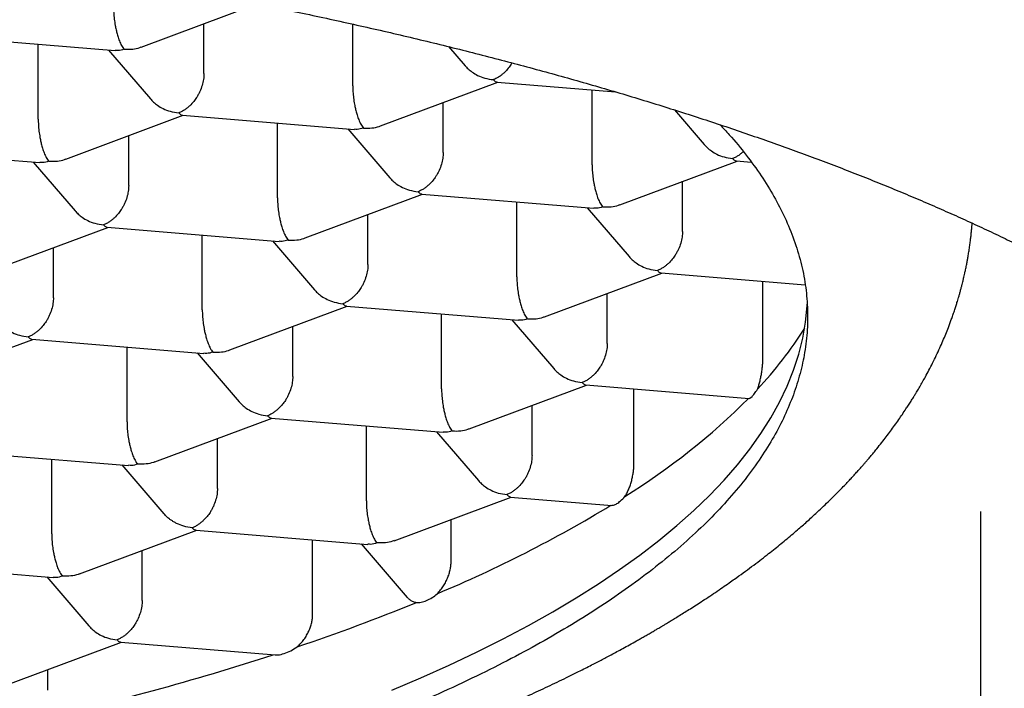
# Model space of a CAD drawing. Header units: millimetres. Extents: x 8 to 571, y 12 to 391.
# Tile 41 of 47: x 297.16 to 301.03, y 369.41 to 372.04. Entities that reach past the tile are written whole.
import ezdxf

# ---------------------------------------------------------------- set-up
doc = ezdxf.new("R2010")
doc.units = ezdxf.units.MM

msp = doc.modelspace()

# ---------------------------------------------------------------- linework, layer by layer
at = {"color": 7, "linetype": 'Continuous', "lineweight": 30}
for p, q in [((297.6363, 371.9314), (298.0914, 372.1009)), ((297.8828, 371.8269), (297.8828, 372.0232)), ((298.4673, 371.7787), (298.4673, 372.0212)), ((296.8587, 371.9729), (297.5336, 371.9173)), ((297.232, 371.6484), (297.232, 371.9422)), ((297.5078, 371.9194), (297.6726, 371.7277)), ((298.8433, 371.933), (298.9079, 371.8579)), ((298.576, 371.6219), (299.0366, 371.7934)), ((299.0337, 371.7937), (299.499, 371.7553)), ((299.407, 371.4692), (299.407, 371.7629)), ((298.8225, 371.5173), (298.8225, 371.7137)), ((299.7306, 371.6844), (299.8476, 371.5484)), ((297.3407, 371.4916), (297.8014, 371.6632)), ((297.7984, 371.6634), (298.4733, 371.6078)), ((298.1717, 371.3389), (298.1717, 371.6326)), ((298.4475, 371.6099), (298.6123, 371.4182)), ((297.5872, 371.3871), (297.5872, 371.5834)), ((296.5632, 371.5332), (297.2381, 371.4775)), ((297.2123, 371.4797), (297.3771, 371.2879)), ((299.5157, 371.3124), (299.9763, 371.4839)), ((299.9734, 371.4842), (300.032, 371.4793)), ((299.7622, 371.2078), (299.7622, 371.4042)), ((298.2804, 371.1821), (298.7411, 371.3537)), ((298.7381, 371.3539), (299.413, 371.2983)), ((299.1114, 371.0294), (299.1114, 371.3231)), ((299.3872, 371.3004), (299.552, 371.1087)), ((298.5269, 371.0776), (298.5269, 371.2739)), ((297.0452, 371.0519), (297.5059, 371.2234)), ((297.5029, 371.2237), (298.1778, 371.168)), ((297.8762, 370.8992), (297.8762, 371.1929)), ((298.152, 371.1702), (298.3168, 370.9784)), ((297.2917, 370.9474), (297.2917, 371.1437)), ((299.2201, 370.8726), (299.6808, 371.0442)), ((299.6778, 371.0444), (300.2441, 370.9977)), ((300.0779, 370.7177), (300.0779, 371.0114)), ((299.4666, 370.7681), (299.4666, 370.9644)), ((297.9849, 370.7424), (298.4456, 370.9139)), ((298.4426, 370.9142), (299.1175, 370.8585)), ((298.8159, 370.5897), (298.8159, 370.8834)), ((299.0917, 370.8607), (299.2565, 370.6689)), ((298.2314, 370.6378), (298.2314, 370.8342)), ((296.7497, 370.6121), (297.2103, 370.7837)), ((297.2074, 370.7839), (297.8823, 370.7283)), ((297.5807, 370.4594), (297.5807, 370.7531)), ((297.8564, 370.7304), (298.0213, 370.5387)), ((298.9246, 370.4329), (299.3853, 370.6044)), ((299.3823, 370.6046), (300.0237, 370.5518)), ((299.5711, 370.2954), (299.5711, 370.5891)), ((299.1711, 370.3283), (299.1711, 370.5247)), ((297.6897, 370.3027), (298.15, 370.4742)), ((298.1471, 370.4744), (298.822, 370.4188)), ((298.5204, 370.1499), (298.5204, 370.4436)), ((297.9359, 370.1981), (297.9359, 370.3944)), ((298.7961, 370.4209), (298.961, 370.2292)), ((296.9119, 370.3442), (297.5867, 370.2885)), ((297.2851, 370.0197), (297.2851, 370.3134)), ((297.5609, 370.2907), (297.7258, 370.0989)), ((298.6294, 369.9932), (299.0897, 370.1646)), ((299.0868, 370.1649), (299.4849, 370.1321)), ((300.9336, 369.0778), (300.9336, 370.1081)), ((298.8533, 369.9145), (298.8533, 370.0766)), ((297.3941, 369.863), (297.8545, 370.0344)), ((297.8516, 370.0346), (298.5264, 369.979)), ((298.3095, 369.7032), (298.3095, 369.9969)), ((298.5006, 369.9812), (298.6813, 369.7709)), ((297.6404, 369.7583), (297.6404, 369.9547)), ((296.6163, 369.9044), (297.2912, 369.8488)), ((297.2654, 369.8509), (297.4302, 369.6592)), ((297.0986, 369.4232), (297.559, 369.5947)), ((297.556, 369.5949), (298.1625, 369.5449)), ((297.2696, 369.4061), (297.2696, 369.4869))]:
    msp.add_line(p, q, dxfattribs=at)
at = {"color": 7, "linetype": 'Continuous', "lineweight": 30, "flags": 128}
msp.add_lwpolyline([(298.62, 369.4062), (298.7349, 369.455), (298.8461, 369.5049), (298.9536, 369.5557), (299.0571, 369.6075), (299.1568, 369.6603), (299.2525, 369.7139), (299.3442, 369.7685), (299.4318, 369.8238), (299.5151, 369.8799), (299.5943, 369.9368), (299.6692, 369.9943), (299.7398, 370.0526), (299.8059, 370.1114), (299.8677, 370.1709), (299.925, 370.2309), (299.9778, 370.2914), (300.0261, 370.3523), (300.0697, 370.4137), (300.1088, 370.4755), (300.1433, 370.5376), (300.1731, 370.6), (300.1982, 370.6626), (300.2186, 370.7255), (300.2343, 370.7885), (300.2453, 370.8516), (300.2516, 370.9149), (300.252, 370.922)], dxfattribs=at)
at = {"color": 7, "linetype": 'Continuous', "lineweight": 30}
for centre, radius, start, end in [((298.9177, 371.6613), 1.5645, 316.6896, 327.8124), ((298.0759, 372.5071), 2.7583, 301.96, 314.8614), ((296.8016, 374.5533), 5.1694, 292.7298, 301.2184), ((295.7417, 377.025), 7.859, 288.60513, 292.24481), ((294.7937, 379.9557), 10.9394, 282.74722, 287.89384)]:
    msp.add_arc(centre, radius, start, end, dxfattribs=at)
for points, knots in [([(293.3532, 372.5425), (293.3971, 372.5425), (293.4591, 372.5424), (293.5511, 372.5418), (293.6304, 372.5412), (293.7251, 372.54), (293.8248, 372.5385), (293.9295, 372.5365), (294.0377, 372.534), (294.1485, 372.531), (294.2615, 372.5274), (294.3761, 372.5234), (294.492, 372.5187), (294.6089, 372.5135), (294.7267, 372.5078), (294.845, 372.5015), (294.9639, 372.4946), (295.0832, 372.4872), (295.2027, 372.4792), (295.3223, 372.4707), (295.4421, 372.4615), (295.5619, 372.4518), (295.6817, 372.4415), (295.8013, 372.4307), (295.9208, 372.4193), (296.0401, 372.4073), (296.1591, 372.3948), (296.2778, 372.3817), (296.3962, 372.368), (296.5142, 372.3538), (296.6318, 372.339), (296.7489, 372.3237), (296.8655, 372.3078), (296.9817, 372.2914), (297.0972, 372.2744), (297.2122, 372.2569), (297.3266, 372.2389), (297.4403, 372.2203), (297.5533, 372.2011), (297.6657, 372.1815), (297.7773, 372.1613), (297.8882, 372.1407), (297.9983, 372.1195), (298.1075, 372.0978), (298.216, 372.0755), (298.3236, 372.0528), (298.4303, 372.0296), (298.5361, 372.006), (298.6409, 371.9818), (298.7449, 371.9571), (298.8478, 371.932), (298.9498, 371.9064), (299.0507, 371.8804), (299.1506, 371.8539), (299.2494, 371.8269), (299.3472, 371.7995), (299.4439, 371.7717), (299.5394, 371.7435), (299.6338, 371.7148), (299.727, 371.6857), (299.8191, 371.6562), (299.9099, 371.6264), (299.9996, 371.5961), (300.088, 371.5654), (300.1751, 371.5344), (300.261, 371.503), (300.3456, 371.4712), (300.4289, 371.4391), (300.5109, 371.4067), (300.5915, 371.3739), (300.6708, 371.3408), (300.7487, 371.3074), (300.8253, 371.2737), (300.9004, 371.2396), (300.9742, 371.2053), (301.0465, 371.1708), (301.1174, 371.1359), (301.1868, 371.1008), (301.2548, 371.0655), (301.3213, 371.0299), (301.3863, 370.9941), (301.4499, 370.9581), (301.5119, 370.9219), (301.5725, 370.8855), (301.6315, 370.8489), (301.689, 370.8121), (301.7449, 370.7752), (301.7993, 370.7381), (301.8522, 370.7009), (301.9035, 370.6636), (301.9533, 370.6262), (302.0015, 370.5887), (302.0482, 370.551), (302.0932, 370.5133), (302.1368, 370.4756), (302.1787, 370.4377), (302.2191, 370.3999), (302.258, 370.3619), (302.2952, 370.324), (302.3309, 370.286), (302.3651, 370.248), (302.3977, 370.21), (302.4288, 370.172), (302.4583, 370.134), (302.4863, 370.0959), (302.5128, 370.0579), (302.5378, 370.0198), (302.5612, 369.9817), (302.5831, 369.9435), (302.6036, 369.9053), (302.6225, 369.8671), (302.6399, 369.8287), (302.6558, 369.7902), (302.6702, 369.7516), (302.6831, 369.7128), (302.6944, 369.6738), (302.7042, 369.6346), (302.7124, 369.595), (302.719, 369.5552), (302.7239, 369.5151), (302.7269, 369.4747), (302.7283, 369.4436), (302.7281, 369.4259), (302.7281, 369.4218)], [0, 0, 0, 0, 0.008828, 0.01247, 0.01851, 0.024795, 0.031545, 0.038598, 0.045887, 0.053359, 0.060976, 0.06871, 0.076541, 0.084452, 0.09243, 0.100466, 0.108551, 0.116679, 0.124844, 0.133042, 0.141268, 0.14952, 0.157794, 0.166089, 0.174402, 0.182731, 0.191075, 0.199431, 0.2078, 0.216179, 0.224568, 0.232965, 0.24137, 0.249783, 0.258201, 0.266625, 0.275055, 0.283488, 0.291926, 0.300367, 0.308811, 0.317258, 0.325706, 0.334157, 0.342609, 0.351062, 0.359516, 0.36797, 0.376424, 0.384878, 0.393332, 0.401784, 0.410236, 0.418687, 0.427136, 0.435583, 0.444028, 0.452471, 0.460912, 0.46935, 0.477785, 0.486217, 0.494645, 0.50307, 0.511491, 0.519908, 0.528321, 0.53673, 0.545134, 0.553533, 0.561927, 0.570316, 0.5787, 0.587079, 0.595452, 0.603819, 0.61218, 0.620536, 0.628886, 0.63723, 0.645567, 0.653899, 0.662225, 0.670544, 0.678859, 0.687167, 0.69547, 0.703769, 0.712063, 0.720352, 0.728638, 0.736922, 0.745203, 0.753484, 0.761765, 0.770046, 0.778331, 0.786619, 0.794914, 0.803218, 0.811533, 0.819861, 0.828207, 0.836573, 0.844964, 0.853385, 0.86184, 0.870334, 0.878875, 0.887468, 0.89612, 0.904839, 0.913633, 0.922509, 0.931475, 0.940537, 0.949701, 0.958971, 0.968347, 0.977826, 0.987402, 0.997062, 1, 1, 1, 1]), ([(297.5276, 372.0882), (297.5277, 372.0807), (297.528, 372.0653), (297.5303, 372.0405), (297.5333, 372.0212), (297.536, 372.0075), (297.5378, 371.9993), (297.5405, 371.9879), (297.5446, 371.9727), (297.551, 371.9542), (297.5594, 371.9357), (297.5658, 371.9273), (297.5692, 371.9227)], [0, 0, 0, 0, 0.111298, 0.227117, 0.348661, 0.390702, 0.433531, 0.477182, 0.573703, 0.692933, 0.835009, 1, 1, 1, 1]), ([(297.5692, 371.9227), (297.5611, 371.9202), (297.5489, 371.9164), (297.5375, 371.9176), (297.5337, 371.918)], [0, 0, 0, 0, 0.663264, 1, 1, 1, 1]), ([(297.5692, 371.9227), (297.5805, 371.9224), (297.6015, 371.922), (297.6238, 371.9267), (297.6344, 371.9308), (297.6362, 371.9315)], [0, 0, 0, 0, 0.49046, 0.912846, 1, 1, 1, 1]), ([(299.0925, 371.8692), (299.0914, 371.8673), (299.0868, 371.8598), (299.077, 371.8465), (299.0647, 371.8332), (299.0529, 371.8228), (299.0425, 371.8151), (299.0312, 371.8082), (299.0232, 371.8049), (299.0191, 371.8032)], [0, 0, 0, 0, 0.058552, 0.23223, 0.446769, 0.569572, 0.702701, 0.846173, 1, 1, 1, 1]), ([(297.8828, 371.8269), (297.8824, 371.8194), (297.8817, 371.8041), (297.876, 371.78), (297.8692, 371.7622), (297.8637, 371.7506), (297.8606, 371.7447), (297.8573, 371.7389), (297.8516, 371.7296), (297.8418, 371.7162), (297.8295, 371.703), (297.8176, 371.6925), (297.8073, 371.6849), (297.796, 371.678), (297.788, 371.6747), (297.7839, 371.673)], [0, 0, 0, 0, 0.1112533, 0.2270258, 0.3485209, 0.3799693, 0.4118561, 0.4441956, 0.4770013, 0.5734838, 0.6926658, 0.7608861, 0.8348426, 0.9145449, 1, 1, 1, 1]), ([(298.9079, 371.858), (298.9096, 371.856), (298.9134, 371.8517), (298.9224, 371.843), (298.9367, 371.8316), (298.9585, 371.8188), (298.9866, 371.8077), (299.0078, 371.8048), (299.0191, 371.8032)], [0, 0, 0, 0, 0.062211, 0.134474, 0.294265, 0.49165, 0.726858, 1, 1, 1, 1]), ([(299.0191, 371.8032), (299.0224, 371.7997), (299.0274, 371.7945), (299.0321, 371.7944), (299.0337, 371.7943)], [0, 0, 0, 0, 0.666107, 1, 1, 1, 1]), ([(298.4673, 371.7787), (298.4674, 371.7711), (298.4677, 371.7558), (298.47, 371.731), (298.473, 371.7117), (298.4757, 371.698), (298.4775, 371.6898), (298.4802, 371.6784), (298.4843, 371.6632), (298.4907, 371.6447), (298.4991, 371.6262), (298.5055, 371.6178), (298.5089, 371.6132)], [0, 0, 0, 0, 0.1112981, 0.2271171, 0.3486611, 0.390702, 0.4335313, 0.4771817, 0.573703, 0.6929329, 0.8350093, 1, 1, 1, 1]), ([(297.6727, 371.7277), (297.6744, 371.7257), (297.6782, 371.7215), (297.6872, 371.7128), (297.7015, 371.7013), (297.7233, 371.6885), (297.7514, 371.6775), (297.7725, 371.6745), (297.7839, 371.673)], [0, 0, 0, 0, 0.062211, 0.134474, 0.294265, 0.49165, 0.726858, 1, 1, 1, 1]), ([(297.7839, 371.673), (297.7872, 371.6695), (297.7922, 371.6642), (297.7969, 371.6641), (297.7985, 371.6641)], [0, 0, 0, 0, 0.666107, 1, 1, 1, 1]), ([(297.232, 371.6484), (297.2322, 371.6409), (297.2324, 371.6255), (297.2348, 371.6008), (297.2378, 371.5815), (297.2404, 371.5678), (297.2422, 371.5595), (297.245, 371.5481), (297.2491, 371.5329), (297.2554, 371.5145), (297.2639, 371.496), (297.2702, 371.4875), (297.2736, 371.483)], [0, 0, 0, 0, 0.111298, 0.227117, 0.348661, 0.390702, 0.433531, 0.477182, 0.573703, 0.692933, 0.835009, 1, 1, 1, 1]), ([(299.9085, 371.6267), (299.921, 371.6136), (299.9587, 371.574), (300.013, 371.5071), (300.0719, 371.4262), (300.1223, 371.3446), (300.1656, 371.2607), (300.201, 371.1747), (300.2279, 371.0867), (300.2456, 370.9983), (300.254, 370.9098), (300.2532, 370.8212), (300.2432, 370.7343), (300.2248, 370.6494), (300.1986, 370.5664), (300.1642, 370.4837), (300.1217, 370.4016), (300.07, 370.3183), (300.0088, 370.2341), (299.9374, 370.1491), (299.8572, 370.0651), (299.7682, 369.9822), (299.6706, 369.9004), (299.5666, 369.8216), (299.4567, 369.7455), (299.3418, 369.6724), (299.2197, 369.6006), (299.0906, 369.5304), (298.9519, 369.4604), (298.8033, 369.3908), (298.6445, 369.3219), (298.4786, 369.255), (298.3058, 369.1903), (298.1263, 369.1279), (297.944, 369.0689), (297.7594, 369.0134), (297.5733, 368.9612), (297.3821, 368.9113), (297.1861, 368.8637), (296.9814, 368.8176), (296.7681, 368.7733), (296.546, 368.7308), (296.3197, 368.6913), (296.0894, 368.6547), (295.8553, 368.6211), (295.6225, 368.5911), (295.3913, 368.5645), (295.1623, 368.5412), (294.9311, 368.5207), (294.698, 368.503), (294.4586, 368.4879), (294.213, 368.4755), (293.9615, 368.4661), (293.7092, 368.4599), (293.4564, 368.4569), (293.2035, 368.4572), (292.9555, 368.4607), (292.7129, 368.4671), (292.4759, 368.4763), (292.2399, 368.4884), (292.0052, 368.5031), (291.8501, 368.5154), (291.7725, 368.5215)], [0, 0, 0, 0, 0.008109, 0.024419, 0.040728, 0.057037, 0.073346, 0.090644, 0.107941, 0.125239, 0.142536, 0.159834, 0.177131, 0.19344, 0.209749, 0.226059, 0.242368, 0.258677, 0.275974, 0.293272, 0.310569, 0.327867, 0.345164, 0.362462, 0.378771, 0.39508, 0.411389, 0.427698, 0.444008, 0.461305, 0.478603, 0.4959, 0.513198, 0.530495, 0.547793, 0.564102, 0.580411, 0.59672, 0.613029, 0.629338, 0.646636, 0.663933, 0.681231, 0.698528, 0.715826, 0.733123, 0.749433, 0.765742, 0.782051, 0.79836, 0.814669, 0.831967, 0.849264, 0.866562, 0.883859, 0.901157, 0.918454, 0.934763, 0.951073, 0.967382, 0.983691, 1, 1, 1, 1]), ([(298.5089, 371.6132), (298.5008, 371.6107), (298.4886, 371.6068), (298.4772, 371.6081), (298.4734, 371.6085)], [0, 0, 0, 0, 0.663264, 1, 1, 1, 1]), ([(298.5089, 371.6132), (298.5202, 371.6129), (298.5412, 371.6124), (298.5635, 371.6172), (298.5741, 371.6213), (298.5759, 371.622)], [0, 0, 0, 0, 0.49046, 0.912846, 1, 1, 1, 1]), ([(298.8225, 371.5173), (298.8221, 371.5099), (298.8214, 371.4946), (298.8157, 371.4705), (298.8089, 371.4527), (298.8034, 371.4411), (298.8003, 371.4352), (298.797, 371.4294), (298.7913, 371.4201), (298.7815, 371.4067), (298.7692, 371.3935), (298.7573, 371.383), (298.747, 371.3754), (298.7357, 371.3685), (298.7277, 371.3652), (298.7236, 371.3634)], [0, 0, 0, 0, 0.111253, 0.227026, 0.348521, 0.379969, 0.411856, 0.444196, 0.477001, 0.573484, 0.692666, 0.760886, 0.834843, 0.914545, 1, 1, 1, 1]), ([(299.8476, 371.5485), (299.8493, 371.5465), (299.8531, 371.5422), (299.8621, 371.5335), (299.8764, 371.522), (299.8982, 371.5093), (299.9263, 371.4982), (299.9475, 371.4953), (299.9588, 371.4937)], [0, 0, 0, 0, 0.062211, 0.134474, 0.294265, 0.49165, 0.726858, 1, 1, 1, 1]), ([(300.0007, 371.5207), (299.9981, 371.5183), (299.9921, 371.5129), (299.9822, 371.5057), (299.9709, 371.4987), (299.9629, 371.4954), (299.9588, 371.4937)], [0, 0, 0, 0, 0.196082, 0.444729, 0.712694, 1, 1, 1, 1]), ([(297.2736, 371.483), (297.2656, 371.4804), (297.2534, 371.4766), (297.242, 371.4779), (297.2382, 371.4783)], [0, 0, 0, 0, 0.6632638, 1, 1, 1, 1]), ([(297.2736, 371.483), (297.285, 371.4827), (297.306, 371.4822), (297.3283, 371.487), (297.3389, 371.4911), (297.3407, 371.4918)], [0, 0, 0, 0, 0.49046, 0.912846, 1, 1, 1, 1]), ([(299.9588, 371.4937), (299.9621, 371.4902), (299.9671, 371.4849), (299.9718, 371.4849), (299.9734, 371.4848)], [0, 0, 0, 0, 0.666107, 1, 1, 1, 1]), ([(299.407, 371.4692), (299.4071, 371.4616), (299.4074, 371.4463), (299.4097, 371.4215), (299.4127, 371.4022), (299.4154, 371.3885), (299.4172, 371.3803), (299.4199, 371.3689), (299.424, 371.3537), (299.4303, 371.3352), (299.4388, 371.3167), (299.4452, 371.3082), (299.4486, 371.3037)], [0, 0, 0, 0, 0.1112981, 0.2271171, 0.3486611, 0.390702, 0.4335313, 0.4771817, 0.573703, 0.6929329, 0.8350093, 1, 1, 1, 1]), ([(298.6124, 371.4182), (298.6141, 371.4162), (298.6179, 371.412), (298.6269, 371.4033), (298.6412, 371.3918), (298.663, 371.379), (298.6911, 371.3679), (298.7122, 371.365), (298.7236, 371.3634)], [0, 0, 0, 0, 0.062211, 0.134474, 0.294265, 0.49165, 0.726858, 1, 1, 1, 1]), ([(297.5872, 371.3871), (297.5869, 371.3796), (297.5862, 371.3643), (297.5804, 371.3403), (297.5737, 371.3224), (297.5682, 371.3108), (297.5651, 371.305), (297.5618, 371.2992), (297.5561, 371.2898), (297.5462, 371.2765), (297.5339, 371.2632), (297.5221, 371.2528), (297.5118, 371.2451), (297.5004, 371.2382), (297.4925, 371.2349), (297.4884, 371.2332)], [0, 0, 0, 0, 0.111253, 0.227026, 0.348521, 0.379969, 0.411856, 0.444196, 0.477001, 0.573484, 0.692666, 0.760886, 0.834843, 0.914545, 1, 1, 1, 1]), ([(298.7236, 371.3634), (298.7269, 371.3599), (298.7319, 371.3547), (298.7366, 371.3546), (298.7382, 371.3546)], [0, 0, 0, 0, 0.666107, 1, 1, 1, 1]), ([(298.1717, 371.3389), (298.1719, 371.3314), (298.1721, 371.316), (298.1745, 371.2913), (298.1775, 371.2719), (298.1801, 371.2583), (298.1819, 371.25), (298.1847, 371.2386), (298.1888, 371.2234), (298.1951, 371.205), (298.2036, 371.1865), (298.2099, 371.178), (298.2133, 371.1734)], [0, 0, 0, 0, 0.111298, 0.227117, 0.348661, 0.390702, 0.433531, 0.477182, 0.573703, 0.692933, 0.835009, 1, 1, 1, 1]), ([(297.3771, 371.288), (297.3789, 371.286), (297.3826, 371.2817), (297.3916, 371.273), (297.4059, 371.2616), (297.4278, 371.2488), (297.4559, 371.2377), (297.477, 371.2348), (297.4884, 371.2332)], [0, 0, 0, 0, 0.062211, 0.134474, 0.294265, 0.49165, 0.726858, 1, 1, 1, 1]), ([(299.4486, 371.3037), (299.4405, 371.3012), (299.4283, 371.2973), (299.4169, 371.2986), (299.4131, 371.299)], [0, 0, 0, 0, 0.6632638, 1, 1, 1, 1]), ([(299.4486, 371.3037), (299.4599, 371.3034), (299.4809, 371.3029), (299.5032, 371.3077), (299.5138, 371.3118), (299.5156, 371.3125)], [0, 0, 0, 0, 0.49046, 0.912846, 1, 1, 1, 1]), ([(285.8071, 371.2398), (285.8071, 371.2393), (285.8073, 371.2362), (285.808, 371.2283), (285.809, 371.2159), (285.8105, 371.2009), (285.812, 371.1876), (285.8134, 371.1755), (285.8148, 371.1642), (285.8165, 371.1515), (285.8186, 371.1376), (285.8207, 371.1237), (285.8228, 371.1114), (285.8245, 371.1015), (285.8261, 371.0928), (285.8286, 371.0791), (285.8326, 371.059), (285.838, 371.0346), (285.8434, 371.0117), (285.8489, 370.9899), (285.855, 370.9674), (285.8617, 370.9442), (285.8684, 370.9223), (285.8746, 370.9032), (285.8803, 370.8862), (285.8859, 370.8701), (285.8919, 370.8535), (285.8983, 370.8363), (285.9042, 370.8211), (285.9096, 370.8078), (285.9145, 370.7957), (285.9201, 370.7823), (285.9262, 370.7681), (285.9324, 370.7541), (285.9386, 370.7406), (285.9447, 370.7275), (285.9513, 370.7136), (285.9587, 370.6984), (285.9668, 370.6823), (285.9747, 370.6669), (285.9818, 370.6535), (285.9883, 370.6415), (285.995, 370.6293), (286.0024, 370.616), (286.0106, 370.6016), (286.0188, 370.5877), (286.0264, 370.5749), (286.0331, 370.5638), (286.0396, 370.5533), (286.0466, 370.5422), (286.0547, 370.5294), (286.0635, 370.5159), (286.0722, 370.5026), (286.0802, 370.4908), (286.0874, 370.4803), (286.0944, 370.4702), (286.102, 370.4593), (286.1106, 370.4474), (286.1195, 370.435), (286.1296, 370.4212), (286.1402, 370.4071), (286.1523, 370.3914), (286.1657, 370.3741), (286.1812, 370.3548), (286.1974, 370.335), (286.2134, 370.3159), (286.2295, 370.2971), (286.2443, 370.2802), (286.2578, 370.2652), (286.2691, 370.2527), (286.2799, 370.2409), (286.2896, 370.2305), (286.2983, 370.2213), (286.306, 370.2131), (286.3144, 370.2045), (286.3245, 370.194), (286.3377, 370.1805), (286.3532, 370.1651), (286.3693, 370.1492), (286.3866, 370.1325), (286.4046, 370.1155), (286.4241, 370.0973), (286.4441, 370.0791), (286.4644, 370.0609), (286.4844, 370.0433), (286.5057, 370.0249), (286.5282, 370.0058), (286.5527, 369.9856), (286.5772, 369.9657), (286.6021, 369.9459), (286.6275, 369.9261), (286.6538, 369.9059), (286.6818, 369.885), (286.7127, 369.8624), (286.7469, 369.8379), (286.7834, 369.8123), (286.8206, 369.787), (286.8573, 369.7626), (286.8932, 369.7394), (286.9276, 369.7175), (286.9605, 369.697), (286.9927, 369.6773), (287.0257, 369.6575), (287.0608, 369.6369), (287.0982, 369.6154), (287.1302, 369.5973), (287.1561, 369.5829), (287.1751, 369.5725), (287.1947, 369.5618), (287.2148, 369.551), (287.2345, 369.5405), (287.252, 369.5312), (287.2663, 369.5237), (287.277, 369.5181), (287.2851, 369.514), (287.2919, 369.5105), (287.301, 369.5058), (287.3141, 369.4991), (287.332, 369.49), (287.3536, 369.4791), (287.3788, 369.4666), (287.4072, 369.4526), (287.4386, 369.4374), (287.4729, 369.421), (287.5104, 369.4034), (287.543, 369.3884), (287.5693, 369.3764), (287.5872, 369.3684), (287.6028, 369.3614), (287.6155, 369.3557), (287.6253, 369.3514), (287.6339, 369.3476), (287.6429, 369.3437), (287.6537, 369.3389), (287.6676, 369.3328), (287.6849, 369.3254), (287.7057, 369.3164), (287.7282, 369.3069), (287.7513, 369.2972), (287.7738, 369.2878), (287.8042, 369.2752), (287.8418, 369.2599), (287.8857, 369.2424), (287.9261, 369.2265), (287.9629, 369.2123), (287.9964, 369.1995), (288.0285, 369.1874), (288.0589, 369.1761), (288.0875, 369.1656), (288.1138, 369.156), (288.1416, 369.1459), (288.1739, 369.1344), (288.2124, 369.1209), (288.2564, 369.1056), (288.306, 369.0888), (288.3609, 369.0705), (288.4206, 369.0509), (288.4856, 369.0302), (288.556, 369.0083), (288.632, 368.9852), (288.6975, 368.9659), (288.7493, 368.9509), (288.7843, 368.941), (288.8154, 368.9322), (288.8425, 368.9247), (288.8659, 368.9182), (288.8855, 368.9128), (288.9019, 368.9084), (288.9161, 368.9045), (288.9301, 368.9008), (288.9446, 368.8969), (288.9678, 368.8907), (289.0014, 368.8818), (289.0453, 368.8704), (289.0928, 368.8582), (289.1436, 368.8454), (289.1993, 368.8317), (289.2607, 368.8168), (289.3282, 368.8009), (289.4022, 368.7838), (289.4826, 368.7658), (289.5693, 368.7469), (289.6479, 368.7303), (289.7167, 368.7162), (289.7741, 368.7046), (289.8337, 368.6929), (289.8944, 368.6812), (289.9539, 368.67), (290.0097, 368.6598), (290.0601, 368.6507), (290.1051, 368.6427), (290.1448, 368.6358), (290.1793, 368.6299), (290.2064, 368.6253), (290.226, 368.622), (290.2376, 368.62), (290.2446, 368.6189), (290.2517, 368.6177), (290.2626, 368.6159), (290.2796, 368.6131), (290.3027, 368.6093), (290.3322, 368.6045), (290.3685, 368.5987), (290.4111, 368.592), (290.4599, 368.5845), (290.5151, 368.5762), (290.5767, 368.5671), (290.6447, 368.5573), (290.7214, 368.5466), (290.8071, 368.5351), (290.9023, 368.5228), (291.0054, 368.5101), (291.1163, 368.4972), (291.2336, 368.4842), (291.3547, 368.4716), (291.5114, 368.4563), (291.7033, 368.4394), (291.931, 368.4221), (292.1519, 368.4079), (292.3656, 368.3964), (292.5718, 368.3875), (292.7785, 368.3807), (292.9857, 368.376), (293.1931, 368.3733), (293.4018, 368.3728), (293.6116, 368.3743), (293.8225, 368.378), (294.0328, 368.3839), (294.2426, 368.3919), (294.421, 368.4006), (294.5684, 368.409), (294.6849, 368.4163), (294.8011, 368.4242), (294.9168, 368.4329), (295.031, 368.4421), (295.1422, 368.4517), (295.2583, 368.4624), (295.3779, 368.4742), (295.5, 368.4871), (295.6149, 368.5), (295.7225, 368.5127), (295.8229, 368.5252), (295.9163, 368.5374), (296.0006, 368.5488), (296.0762, 368.5594), (296.1436, 368.5691), (296.2053, 368.5782), (296.2614, 368.5868), (296.3119, 368.5946), (296.3556, 368.6015), (296.3933, 368.6076), (296.4258, 368.6129), (296.4513, 368.6171), (296.4727, 368.6207), (296.4929, 368.6241), (296.5181, 368.6283), (296.5483, 368.6335), (296.5901, 368.6407), (296.6425, 368.65), (296.7044, 368.6611), (296.7678, 368.6729), (296.8327, 368.6852), (296.8989, 368.698), (296.9788, 368.7139), (297.073, 368.7332), (297.1801, 368.7561), (297.2858, 368.7795), (297.3878, 368.803), (297.4849, 368.8262), (297.5774, 368.849), (297.6497, 368.8674), (297.7028, 368.8812), (297.7368, 368.8902), (297.7669, 368.8982), (297.7923, 368.9051), (297.8122, 368.9105), (297.8271, 368.9145), (297.8386, 368.9177), (297.8508, 368.921), (297.866, 368.9252), (297.8855, 368.9307), (297.9092, 368.9373), (297.9371, 368.9452), (297.9693, 368.9544), (298.0044, 368.9646), (298.052, 368.9786), (298.1085, 368.9955), (298.17, 369.0143), (298.2248, 369.0315), (298.2734, 369.047), (298.3195, 369.0619), (298.3651, 369.0769), (298.4028, 369.0896), (298.4327, 369.0997), (298.4542, 369.1071), (298.4755, 369.1145), (298.4955, 369.1214), (298.5129, 369.1275), (298.5269, 369.1324), (298.5376, 369.1362), (298.5464, 369.1394), (298.5566, 369.143), (298.5707, 369.1481), (298.5903, 369.1551), (298.6146, 369.1639), (298.6436, 369.1746), (298.6765, 369.1868), (298.7111, 369.1999), (298.7454, 369.213), (298.7836, 369.2277), (298.8247, 369.2439), (298.8679, 369.2612), (298.9069, 369.2771), (298.9399, 369.2908), (298.9674, 369.3023), (298.9899, 369.3118), (299.0105, 369.3206), (299.0315, 369.3296), (299.0544, 369.3396), (299.0805, 369.3511), (299.1091, 369.3638), (299.1393, 369.3774), (299.1717, 369.3922), (299.2062, 369.4081), (299.2427, 369.4253), (299.279, 369.4427), (299.3136, 369.4596), (299.3452, 369.4752), (299.3734, 369.4894), (299.3986, 369.5022), (299.4211, 369.5138), (299.4419, 369.5246), (299.4619, 369.5351), (299.4827, 369.5462), (299.5048, 369.558), (299.5285, 369.5709), (299.5543, 369.5851), (299.5772, 369.5978), (299.5964, 369.6087), (299.6114, 369.6172), (299.627, 369.6262), (299.6423, 369.635), (299.6562, 369.6431), (299.6673, 369.6497), (299.6755, 369.6545), (299.6813, 369.658), (299.6861, 369.6608), (299.6909, 369.6637), (299.6989, 369.6684), (299.7107, 369.6755), (299.727, 369.6854), (299.7458, 369.697), (299.7662, 369.7096), (299.788, 369.7233), (299.8111, 369.738), (299.8361, 369.7542), (299.863, 369.7718), (299.891, 369.7906), (299.9185, 369.8093), (299.9437, 369.8268), (299.9707, 369.8458), (300.0004, 369.8672), (300.0332, 369.8914), (300.0643, 369.9148), (300.0929, 369.9369), (300.1269, 369.9637), (300.1669, 369.9962), (300.2042, 370.0277), (300.2318, 370.0518), (300.2506, 370.0685), (300.2705, 370.0864), (300.2923, 370.1065), (300.3157, 370.1285), (300.3395, 370.1515), (300.3623, 370.174), (300.3832, 370.1952), (300.4004, 370.213), (300.4146, 370.2281), (300.4268, 370.2411), (300.4394, 370.2548), (300.4517, 370.2685), (300.463, 370.2812), (300.4726, 370.2921), (300.4812, 370.3021), (300.4902, 370.3125), (300.5006, 370.3248), (300.5124, 370.339), (300.5272, 370.3571), (300.5439, 370.3781), (300.5617, 370.4011), (300.5785, 370.4235), (300.5949, 370.4459), (300.6106, 370.4679), (300.6254, 370.4895), (300.6381, 370.5085), (300.6495, 370.5258), (300.6591, 370.5408), (300.668, 370.5551), (300.6758, 370.5679), (300.6842, 370.5817), (300.6938, 370.5981), (300.7047, 370.6171), (300.7169, 370.639), (300.73, 370.6634), (300.7443, 370.6913), (300.7585, 370.7203), (300.772, 370.7494), (300.7843, 370.7772), (300.7955, 370.8041), (300.8044, 370.8266), (300.8117, 370.8457), (300.8176, 370.8617), (300.8236, 370.8786), (300.8295, 370.8958), (300.8349, 370.9123), (300.8392, 370.9261), (300.8428, 370.9378), (300.846, 370.9485), (300.8495, 370.9604), (300.8531, 370.9734), (300.8566, 370.9865), (300.8597, 370.9984), (300.8622, 371.0083), (300.8642, 371.0165), (300.866, 371.0243), (300.8681, 371.0332), (300.8706, 371.0443), (300.8737, 371.0584), (300.8769, 371.0741), (300.8799, 371.0901), (300.8828, 371.1058), (300.8856, 371.1228), (300.8886, 371.1418), (300.8912, 371.1605), (300.8934, 371.1778), (300.8952, 371.1938), (300.8969, 371.21), (300.8983, 371.2256), (300.8991, 371.2356), (300.8994, 371.24)], [0, 0, 0, 0, 0.000143, 0.000803, 0.002084, 0.003374, 0.004719, 0.005577, 0.006558, 0.007667, 0.008903, 0.010224, 0.011317, 0.012154, 0.012824, 0.013633, 0.015785, 0.018161, 0.020117, 0.021884, 0.024013, 0.026173, 0.028151, 0.029947, 0.0314, 0.032801, 0.03436, 0.03598, 0.037554, 0.038575, 0.039698, 0.040943, 0.042312, 0.043693, 0.044901, 0.046132, 0.047416, 0.048877, 0.050507, 0.05204, 0.053328, 0.054405, 0.055539, 0.056888, 0.058324, 0.059768, 0.061027, 0.062103, 0.063072, 0.064178, 0.065462, 0.06691, 0.068278, 0.069491, 0.07052, 0.071497, 0.072612, 0.073864, 0.075208, 0.076453, 0.078156, 0.079628, 0.081419, 0.083624, 0.08579, 0.087781, 0.089788, 0.091903, 0.093313, 0.094738, 0.096041, 0.097203, 0.098223, 0.099102, 0.099938, 0.101138, 0.102654, 0.104486, 0.106396, 0.108087, 0.110225, 0.112297, 0.11443, 0.116613, 0.118709, 0.120677, 0.123154, 0.125568, 0.127997, 0.13041, 0.132838, 0.13533, 0.137899, 0.140686, 0.14388, 0.147217, 0.150499, 0.153696, 0.156763, 0.159683, 0.162387, 0.164966, 0.167638, 0.170445, 0.173413, 0.176546, 0.17798, 0.179448, 0.18095, 0.182487, 0.184046, 0.185414, 0.186456, 0.187256, 0.187815, 0.188248, 0.188775, 0.18984, 0.191165, 0.192751, 0.194596, 0.196668, 0.198907, 0.201348, 0.203992, 0.206837, 0.208177, 0.209456, 0.210528, 0.211392, 0.212049, 0.212545, 0.213145, 0.213882, 0.214756, 0.215975, 0.217387, 0.218952, 0.22049, 0.22198, 0.22342, 0.226513, 0.229354, 0.231942, 0.234279, 0.236387, 0.238308, 0.240332, 0.242097, 0.243637, 0.245219, 0.247248, 0.24959, 0.252255, 0.255244, 0.258534, 0.262062, 0.265825, 0.269933, 0.274288, 0.278889, 0.281064, 0.28302, 0.28475, 0.286254, 0.287531, 0.288639, 0.289492, 0.290228, 0.290992, 0.291783, 0.292615, 0.294796, 0.297283, 0.299763, 0.302487, 0.305456, 0.308677, 0.312249, 0.316118, 0.320286, 0.324751, 0.329514, 0.332317, 0.335214, 0.338204, 0.341288, 0.34431, 0.347069, 0.349566, 0.351758, 0.353698, 0.355385, 0.356816, 0.357666, 0.358233, 0.358515, 0.358687, 0.359269, 0.360096, 0.361167, 0.362628, 0.364384, 0.366436, 0.368784, 0.371428, 0.374367, 0.377601, 0.381131, 0.385256, 0.389723, 0.394531, 0.399681, 0.405167, 0.410771, 0.416374, 0.426643, 0.436908, 0.447168, 0.456325, 0.46548, 0.474631, 0.48378, 0.492926, 0.502069, 0.511376, 0.52068, 0.529981, 0.539281, 0.548578, 0.553795, 0.559011, 0.564226, 0.569441, 0.574647, 0.579709, 0.584581, 0.590507, 0.596124, 0.601433, 0.606433, 0.611126, 0.615509, 0.619585, 0.62305, 0.626256, 0.629202, 0.63189, 0.634318, 0.636486, 0.638212, 0.63978, 0.641195, 0.641927, 0.642906, 0.644132, 0.645606, 0.647327, 0.650263, 0.653321, 0.656464, 0.659691, 0.663002, 0.666398, 0.671759, 0.677316, 0.682838, 0.688164, 0.693294, 0.698226, 0.702962, 0.704979, 0.70687, 0.708515, 0.709913, 0.711064, 0.711795, 0.712374, 0.712975, 0.713815, 0.714894, 0.716213, 0.717772, 0.71957, 0.721608, 0.723711, 0.72763, 0.731267, 0.73433, 0.737161, 0.739787, 0.74247, 0.745274, 0.746546, 0.747841, 0.749159, 0.750419, 0.751481, 0.75233, 0.752986, 0.753452, 0.753945, 0.754853, 0.756059, 0.757562, 0.759363, 0.761462, 0.763728, 0.765901, 0.767973, 0.771026, 0.77383, 0.776385, 0.778691, 0.780353, 0.781853, 0.78319, 0.784514, 0.786075, 0.787842, 0.789835, 0.791929, 0.794077, 0.796585, 0.799165, 0.801813, 0.804345, 0.806643, 0.808706, 0.810536, 0.812239, 0.813715, 0.815183, 0.816754, 0.818431, 0.820217, 0.822191, 0.82442, 0.825545, 0.826725, 0.82796, 0.829244, 0.830385, 0.831292, 0.831931, 0.832362, 0.832707, 0.833095, 0.833526, 0.834644, 0.835976, 0.837523, 0.839286, 0.841051, 0.842997, 0.845125, 0.847434, 0.849926, 0.852455, 0.854701, 0.856677, 0.85975, 0.862809, 0.86579, 0.868519, 0.870987, 0.875686, 0.880364, 0.882297, 0.884239, 0.886274, 0.888607, 0.891247, 0.893933, 0.896522, 0.898935, 0.901127, 0.902515, 0.903967, 0.905488, 0.907065, 0.908485, 0.909676, 0.910629, 0.911735, 0.913062, 0.914611, 0.91631, 0.918917, 0.921307, 0.923557, 0.925915, 0.928271, 0.930382, 0.932541, 0.934052, 0.935641, 0.937076, 0.938333, 0.93948, 0.941196, 0.943179, 0.945081, 0.947627, 0.950292, 0.953145, 0.955927, 0.958569, 0.961012, 0.963443, 0.964832, 0.966308, 0.967857, 0.969478, 0.971025, 0.972375, 0.973236, 0.974201, 0.975274, 0.976454, 0.977698, 0.97878, 0.979667, 0.980357, 0.980963, 0.981751, 0.982733, 0.983909, 0.985502, 0.986912, 0.988138, 0.989661, 0.991395, 0.993132, 0.994574, 0.995926, 0.997329, 0.998823, 1, 1, 1, 1]), ([(297.4884, 371.2332), (297.4917, 371.2297), (297.4967, 371.2245), (297.5014, 371.2244), (297.503, 371.2243)], [0, 0, 0, 0, 0.666107, 1, 1, 1, 1]), ([(299.7622, 371.2078), (299.7618, 371.2004), (299.7611, 371.1851), (299.7554, 371.161), (299.7486, 371.1432), (299.7431, 371.1316), (299.74, 371.1257), (299.7367, 371.1199), (299.731, 371.1105), (299.7212, 371.0972), (299.7089, 371.084), (299.697, 371.0735), (299.6867, 371.0659), (299.6754, 371.059), (299.6674, 371.0557), (299.6633, 371.0539)], [0, 0, 0, 0, 0.1112533, 0.2270258, 0.3485209, 0.3799693, 0.4118561, 0.4441956, 0.4770013, 0.5734838, 0.6926658, 0.7608861, 0.8348426, 0.9145449, 1, 1, 1, 1]), ([(298.2133, 371.1734), (298.2053, 371.1709), (298.1931, 371.1671), (298.1817, 371.1684), (298.1778, 371.1688)], [0, 0, 0, 0, 0.663264, 1, 1, 1, 1]), ([(298.2133, 371.1734), (298.2247, 371.1732), (298.2457, 371.1727), (298.268, 371.1775), (298.2786, 371.1816), (298.2804, 371.1823)], [0, 0, 0, 0, 0.4904597, 0.9128459, 1, 1, 1, 1]), ([(299.5521, 371.1087), (299.5538, 371.1067), (299.5576, 371.1025), (299.5666, 371.0938), (299.5809, 371.0823), (299.6027, 371.0695), (299.6308, 371.0584), (299.6519, 371.0555), (299.6633, 371.0539)], [0, 0, 0, 0, 0.0622105, 0.1344738, 0.294265, 0.4916502, 0.7268578, 1, 1, 1, 1]), ([(298.5269, 371.0776), (298.5266, 371.0701), (298.5259, 371.0548), (298.5201, 371.0308), (298.5134, 371.0129), (298.5079, 371.0013), (298.5048, 370.9954), (298.5015, 370.9897), (298.4957, 370.9803), (298.4859, 370.9669), (298.4736, 370.9537), (298.4618, 370.9433), (298.4515, 370.9356), (298.4401, 370.9287), (298.4322, 370.9254), (298.4281, 370.9237)], [0, 0, 0, 0, 0.111253, 0.227026, 0.348521, 0.379969, 0.411856, 0.444196, 0.477001, 0.573484, 0.692666, 0.760886, 0.834843, 0.914545, 1, 1, 1, 1]), ([(299.6633, 371.0539), (299.6666, 371.0504), (299.6716, 371.0452), (299.6763, 371.0451), (299.6779, 371.0451)], [0, 0, 0, 0, 0.666107, 1, 1, 1, 1]), ([(299.1114, 371.0294), (299.1116, 371.0219), (299.1118, 371.0065), (299.1142, 370.9818), (299.1172, 370.9624), (299.1198, 370.9488), (299.1216, 370.9405), (299.1244, 370.9291), (299.1285, 370.9139), (299.1348, 370.8955), (299.1433, 370.877), (299.1496, 370.8685), (299.153, 370.8639)], [0, 0, 0, 0, 0.1112981, 0.2271171, 0.3486611, 0.390702, 0.4335313, 0.4771817, 0.573703, 0.6929329, 0.8350093, 1, 1, 1, 1]), ([(298.3168, 370.9785), (298.3186, 370.9765), (298.3223, 370.9722), (298.3313, 370.9635), (298.3456, 370.952), (298.3675, 370.9393), (298.3956, 370.9282), (298.4167, 370.9253), (298.4281, 370.9237)], [0, 0, 0, 0, 0.062211, 0.134474, 0.294265, 0.49165, 0.726858, 1, 1, 1, 1]), ([(297.2917, 370.9474), (297.2914, 370.9399), (297.2906, 370.9246), (297.2849, 370.9005), (297.2782, 370.8827), (297.2726, 370.8711), (297.2696, 370.8652), (297.2663, 370.8594), (297.2605, 370.8501), (297.2507, 370.8367), (297.2384, 370.8235), (297.2266, 370.813), (297.2163, 370.8054), (297.2049, 370.7985), (297.197, 370.7952), (297.1928, 370.7934)], [0, 0, 0, 0, 0.1112533, 0.2270258, 0.3485209, 0.3799693, 0.4118561, 0.4441956, 0.4770013, 0.5734838, 0.6926658, 0.7608861, 0.8348426, 0.9145449, 1, 1, 1, 1]), ([(297.8762, 370.8992), (297.8763, 370.8916), (297.8766, 370.8763), (297.879, 370.8515), (297.8819, 370.8322), (297.8846, 370.8185), (297.8864, 370.8103), (297.8892, 370.7989), (297.8933, 370.7837), (297.8996, 370.7652), (297.9081, 370.7467), (297.9144, 370.7383), (297.9178, 370.7337)], [0, 0, 0, 0, 0.111298, 0.227117, 0.348661, 0.390702, 0.433531, 0.477182, 0.573703, 0.692933, 0.835009, 1, 1, 1, 1]), ([(298.4281, 370.9237), (298.4314, 370.9202), (298.4364, 370.9149), (298.4411, 370.9149), (298.4427, 370.9148)], [0, 0, 0, 0, 0.666107, 1, 1, 1, 1]), ([(299.153, 370.8639), (299.145, 370.8614), (299.1328, 370.8576), (299.1214, 370.8589), (299.1175, 370.8593)], [0, 0, 0, 0, 0.663264, 1, 1, 1, 1]), ([(299.153, 370.8639), (299.1643, 370.8637), (299.1854, 370.8632), (299.2077, 370.868), (299.2183, 370.8721), (299.2201, 370.8728)], [0, 0, 0, 0, 0.49046, 0.912846, 1, 1, 1, 1]), ([(297.0816, 370.8482), (297.0833, 370.8462), (297.0871, 370.842), (297.0961, 370.8333), (297.1104, 370.8218), (297.1322, 370.809), (297.1603, 370.7979), (297.1815, 370.795), (297.1928, 370.7934)], [0, 0, 0, 0, 0.062211, 0.134474, 0.294265, 0.49165, 0.726858, 1, 1, 1, 1]), ([(297.1928, 370.7934), (297.1962, 370.7899), (297.2012, 370.7847), (297.2059, 370.7846), (297.2074, 370.7846)], [0, 0, 0, 0, 0.666107, 1, 1, 1, 1]), ([(297.9178, 370.7337), (297.9291, 370.7334), (297.9502, 370.7329), (297.9725, 370.7377), (297.983, 370.7418), (297.9849, 370.7425)], [0, 0, 0, 0, 0.49046, 0.912846, 1, 1, 1, 1]), ([(299.4666, 370.7681), (299.4663, 370.7606), (299.4656, 370.7453), (299.4598, 370.7213), (299.4531, 370.7034), (299.4476, 370.6918), (299.4445, 370.6859), (299.4412, 370.6801), (299.4354, 370.6708), (299.4256, 370.6574), (299.4133, 370.6442), (299.4015, 370.6338), (299.3912, 370.6261), (299.3798, 370.6192), (299.3719, 370.6159), (299.3678, 370.6142)], [0, 0, 0, 0, 0.111253, 0.227026, 0.348521, 0.379969, 0.411856, 0.444196, 0.477001, 0.573484, 0.692666, 0.760886, 0.834843, 0.914545, 1, 1, 1, 1]), ([(297.9178, 370.7337), (297.9097, 370.7312), (297.8976, 370.7273), (297.8862, 370.7286), (297.8823, 370.729)], [0, 0, 0, 0, 0.663264, 1, 1, 1, 1]), ([(300.0561, 370.5881), (300.0578, 370.5926), (300.0611, 370.6016), (300.0655, 370.617), (300.0693, 370.6334), (300.0724, 370.6504), (300.0749, 370.6677), (300.0766, 370.6848), (300.0777, 370.7017), (300.0779, 370.7124), (300.0779, 370.7177)], [0, 0, 0, 0, 0.131008, 0.260278, 0.387821, 0.513647, 0.637766, 0.76019, 0.88093, 1, 1, 1, 1]), ([(299.2565, 370.669), (299.2583, 370.667), (299.262, 370.6627), (299.271, 370.654), (299.2853, 370.6425), (299.3072, 370.6298), (299.3353, 370.6187), (299.3564, 370.6158), (299.3678, 370.6142)], [0, 0, 0, 0, 0.062211, 0.134474, 0.294265, 0.49165, 0.726858, 1, 1, 1, 1]), ([(298.2314, 370.6378), (298.2311, 370.6304), (298.2303, 370.6151), (298.2246, 370.591), (298.2179, 370.5732), (298.2123, 370.5616), (298.2093, 370.5557), (298.206, 370.5499), (298.2002, 370.5406), (298.1904, 370.5272), (298.1781, 370.514), (298.1663, 370.5035), (298.156, 370.4959), (298.1446, 370.489), (298.1367, 370.4857), (298.1325, 370.4839)], [0, 0, 0, 0, 0.111253, 0.227026, 0.348521, 0.379969, 0.411856, 0.444196, 0.477001, 0.573484, 0.692666, 0.760886, 0.834843, 0.914545, 1, 1, 1, 1]), ([(298.8159, 370.5897), (298.816, 370.5821), (298.8163, 370.5668), (298.8187, 370.542), (298.8216, 370.5227), (298.8243, 370.509), (298.8261, 370.5008), (298.8289, 370.4894), (298.833, 370.4742), (298.8393, 370.4557), (298.8478, 370.4372), (298.8541, 370.4287), (298.8575, 370.4242)], [0, 0, 0, 0, 0.111298, 0.227117, 0.348661, 0.390702, 0.433531, 0.477182, 0.573703, 0.692933, 0.835009, 1, 1, 1, 1]), ([(299.3678, 370.6142), (299.3711, 370.6107), (299.3761, 370.6054), (299.3808, 370.6054), (299.3824, 370.6053)], [0, 0, 0, 0, 0.666107, 1, 1, 1, 1]), ([(300.0349, 370.5592), (300.038, 370.5627), (300.0443, 370.5699), (300.0521, 370.582), (300.0561, 370.5881)], [0, 0, 0, 0, 0.4881487, 1, 1, 1, 1]), ([(300.0237, 370.5525), (300.0248, 370.5523), (300.0274, 370.552), (300.0321, 370.5565), (300.0349, 370.5592)], [0, 0, 0, 0, 0.392806, 1, 1, 1, 1]), ([(298.0213, 370.5387), (298.023, 370.5367), (298.0268, 370.5325), (298.0358, 370.5238), (298.0501, 370.5123), (298.0719, 370.4995), (298.1, 370.4884), (298.1212, 370.4855), (298.1325, 370.4839)], [0, 0, 0, 0, 0.062211, 0.134474, 0.294265, 0.49165, 0.726858, 1, 1, 1, 1]), ([(298.1325, 370.4839), (298.1359, 370.4804), (298.1408, 370.4752), (298.1456, 370.4751), (298.1471, 370.4751)], [0, 0, 0, 0, 0.6661073, 1, 1, 1, 1]), ([(297.5807, 370.4594), (297.5808, 370.4519), (297.5811, 370.4365), (297.5834, 370.4118), (297.5864, 370.3924), (297.5891, 370.3788), (297.5909, 370.3705), (297.5936, 370.3591), (297.5977, 370.3439), (297.6041, 370.3255), (297.6125, 370.307), (297.6189, 370.2985), (297.6223, 370.2939)], [0, 0, 0, 0, 0.111298, 0.227117, 0.348661, 0.390702, 0.433531, 0.477182, 0.573703, 0.692933, 0.835009, 1, 1, 1, 1]), ([(298.8575, 370.4242), (298.8688, 370.4239), (298.8899, 370.4234), (298.9122, 370.4282), (298.9227, 370.4323), (298.9246, 370.433)], [0, 0, 0, 0, 0.49046, 0.912846, 1, 1, 1, 1]), ([(298.8575, 370.4242), (298.8494, 370.4217), (298.8373, 370.4178), (298.8259, 370.4191), (298.822, 370.4195)], [0, 0, 0, 0, 0.663264, 1, 1, 1, 1]), ([(299.1711, 370.3283), (299.1708, 370.3208), (299.17, 370.3056), (299.1643, 370.2815), (299.1576, 370.2637), (299.152, 370.2521), (299.149, 370.2462), (299.1457, 370.2404), (299.1399, 370.231), (299.1301, 370.2177), (299.1178, 370.2045), (299.106, 370.194), (299.0957, 370.1864), (299.0843, 370.1795), (299.0763, 370.1761), (299.0722, 370.1744)], [0, 0, 0, 0, 0.111253, 0.227026, 0.348521, 0.379969, 0.411856, 0.444196, 0.477001, 0.573484, 0.692666, 0.760886, 0.834843, 0.914545, 1, 1, 1, 1]), ([(297.6223, 370.2939), (297.6142, 370.2914), (297.602, 370.2876), (297.5906, 370.2889), (297.5868, 370.2893)], [0, 0, 0, 0, 0.6632638, 1, 1, 1, 1]), ([(297.6895, 370.3032), (297.6877, 370.3024), (297.6773, 370.2979), (297.6546, 370.2934), (297.6336, 370.2938), (297.6223, 370.2939)], [0, 0, 0, 0, 0.089252, 0.510644, 1, 1, 1, 1]), ([(299.5359, 370.1669), (299.5387, 370.1715), (299.5442, 370.1805), (299.5514, 370.1963), (299.5575, 370.2128), (299.5625, 370.2298), (299.5663, 370.2469), (299.5691, 370.2637), (299.5707, 370.28), (299.571, 370.2903), (299.5711, 370.2954)], [0, 0, 0, 0, 0.1378774, 0.2718678, 0.4020638, 0.5285664, 0.6514858, 0.770942, 0.8870659, 1, 1, 1, 1]), ([(297.9359, 370.1981), (297.9355, 370.1906), (297.9348, 370.1753), (297.9291, 370.1513), (297.9224, 370.1334), (297.9168, 370.1218), (297.9137, 370.1159), (297.9104, 370.1101), (297.9047, 370.1008), (297.8949, 370.0874), (297.8826, 370.0742), (297.8707, 370.0638), (297.8604, 370.0561), (297.8491, 370.0492), (297.8411, 370.0459), (297.837, 370.0442)], [0, 0, 0, 0, 0.1112533, 0.2270258, 0.3485209, 0.3799693, 0.4118561, 0.4441956, 0.4770013, 0.5734838, 0.6926658, 0.7608861, 0.8348426, 0.9145449, 1, 1, 1, 1]), ([(298.961, 370.2292), (298.9627, 370.2272), (298.9665, 370.223), (298.9755, 370.2143), (298.9898, 370.2028), (299.0116, 370.19), (299.0397, 370.1789), (299.0609, 370.176), (299.0722, 370.1744)], [0, 0, 0, 0, 0.062211, 0.134474, 0.294265, 0.49165, 0.726858, 1, 1, 1, 1]), ([(299.0722, 370.1744), (299.0756, 370.1709), (299.0805, 370.1657), (299.0853, 370.1656), (299.0868, 370.1656)], [0, 0, 0, 0, 0.666107, 1, 1, 1, 1]), ([(299.5044, 370.1388), (299.5091, 370.1421), (299.5191, 370.149), (299.5301, 370.1607), (299.5359, 370.1669)], [0, 0, 0, 0, 0.472553, 1, 1, 1, 1]), ([(298.5204, 370.1499), (298.5205, 370.1424), (298.5208, 370.127), (298.5231, 370.1023), (298.5261, 370.0829), (298.5288, 370.0693), (298.5306, 370.061), (298.5333, 370.0496), (298.5374, 370.0344), (298.5438, 370.016), (298.5522, 369.9975), (298.5586, 369.989), (298.562, 369.9844)], [0, 0, 0, 0, 0.111298, 0.227117, 0.348661, 0.390702, 0.433531, 0.477182, 0.573703, 0.692933, 0.835009, 1, 1, 1, 1]), ([(299.485, 370.1327), (299.487, 370.1325), (299.4923, 370.132), (299.4998, 370.1362), (299.5044, 370.1388)], [0, 0, 0, 0, 0.3785611, 1, 1, 1, 1]), ([(297.837, 370.0442), (297.8257, 370.0458), (297.8046, 370.0488), (297.7803, 370.0585), (297.764, 370.0672), (297.7539, 370.0737), (297.7452, 370.0801), (297.7356, 370.0881), (297.7299, 370.0949), (297.7263, 370.0993)], [0, 0, 0, 0, 0.273225, 0.508527, 0.612083, 0.706188, 0.79088, 0.866207, 1, 1, 1, 1]), ([(297.837, 370.0442), (297.8403, 370.0407), (297.8453, 370.0354), (297.85, 370.0354), (297.8516, 370.0353)], [0, 0, 0, 0, 0.6661073, 1, 1, 1, 1]), ([(297.2851, 370.0197), (297.2853, 370.0121), (297.2855, 369.9968), (297.2879, 369.972), (297.2909, 369.9527), (297.2936, 369.939), (297.2954, 369.9308), (297.2981, 369.9194), (297.3022, 369.9042), (297.3085, 369.8857), (297.317, 369.8672), (297.3233, 369.8587), (297.3268, 369.8542)], [0, 0, 0, 0, 0.111298, 0.227117, 0.348661, 0.390702, 0.433531, 0.477182, 0.573703, 0.692933, 0.835009, 1, 1, 1, 1]), ([(298.562, 369.9844), (298.5539, 369.9819), (298.5417, 369.9781), (298.5303, 369.9793), (298.5265, 369.9798)], [0, 0, 0, 0, 0.663264, 1, 1, 1, 1]), ([(298.6292, 369.9937), (298.6274, 369.9929), (298.617, 369.9884), (298.5943, 369.9839), (298.5733, 369.9843), (298.562, 369.9844)], [0, 0, 0, 0, 0.089252, 0.510644, 1, 1, 1, 1]), ([(298.799, 369.7853), (298.8034, 369.7901), (298.812, 369.7993), (298.8234, 369.8155), (298.8331, 369.8323), (298.8408, 369.8496), (298.8466, 369.8667), (298.8506, 369.8835), (298.8529, 369.8995), (298.8532, 369.9096), (298.8533, 369.9145)], [0, 0, 0, 0, 0.1508673, 0.2934411, 0.4280767, 0.5551958, 0.6752995, 0.7889819, 0.8969431, 1, 1, 1, 1]), ([(297.3268, 369.8542), (297.3187, 369.8517), (297.3065, 369.8478), (297.2951, 369.8491), (297.2913, 369.8495)], [0, 0, 0, 0, 0.663264, 1, 1, 1, 1]), ([(297.3939, 369.8634), (297.3921, 369.8626), (297.3818, 369.8581), (297.3591, 369.8537), (297.3381, 369.854), (297.3268, 369.8542)], [0, 0, 0, 0, 0.089252, 0.510644, 1, 1, 1, 1]), ([(298.6815, 369.771), (298.6819, 369.7705), (298.6851, 369.7661), (298.6926, 369.7603), (298.7039, 369.7537), (298.7124, 369.7518), (298.7168, 369.7508)], [0, 0, 0, 0, 0.046792, 0.349176, 0.666626, 1, 1, 1, 1]), ([(298.7563, 369.7584), (298.7637, 369.7619), (298.7776, 369.7684), (298.7922, 369.7799), (298.799, 369.7853)], [0, 0, 0, 0, 0.532378, 1, 1, 1, 1]), ([(297.6404, 369.7583), (297.64, 369.7509), (297.6393, 369.7356), (297.6335, 369.7115), (297.6268, 369.6937), (297.6213, 369.6821), (297.6182, 369.6762), (297.6149, 369.6704), (297.6092, 369.661), (297.5993, 369.6477), (297.587, 369.6345), (297.5752, 369.624), (297.5649, 369.6164), (297.5536, 369.6095), (297.5456, 369.6062), (297.5415, 369.6044)], [0, 0, 0, 0, 0.111253, 0.227026, 0.348521, 0.379969, 0.411856, 0.444196, 0.477001, 0.573484, 0.692666, 0.760886, 0.834843, 0.914545, 1, 1, 1, 1]), ([(298.2491, 369.5768), (298.2539, 369.5812), (298.2632, 369.5899), (298.2756, 369.6053), (298.2861, 369.6215), (298.2946, 369.6382), (298.3013, 369.6551), (298.306, 369.6717), (298.3089, 369.6879), (298.3093, 369.6981), (298.3095, 369.7032)], [0, 0, 0, 0, 0.146914, 0.286677, 0.419654, 0.546266, 0.667003, 0.782427, 0.893183, 1, 1, 1, 1]), ([(297.4302, 369.6592), (297.432, 369.6572), (297.4357, 369.653), (297.4447, 369.6443), (297.4591, 369.6328), (297.4809, 369.62), (297.509, 369.6089), (297.5301, 369.606), (297.5415, 369.6044)], [0, 0, 0, 0, 0.062211, 0.134474, 0.294265, 0.49165, 0.726858, 1, 1, 1, 1]), ([(297.5415, 369.6044), (297.5448, 369.6009), (297.5498, 369.5957), (297.5545, 369.5956), (297.5561, 369.5956)], [0, 0, 0, 0, 0.666107, 1, 1, 1, 1]), ([(298.1625, 369.5455), (298.1663, 369.5452), (298.1769, 369.5442), (298.1895, 369.548), (298.1976, 369.5504)], [0, 0, 0, 0, 0.3599263, 1, 1, 1, 1])]:
    msp.add_open_spline(points, degree=3, knots=knots, dxfattribs=at)
for points in [[(298.7168, 369.7508), (298.723, 369.7507), (298.7356, 369.7504), (298.7494, 369.7557), (298.7563, 369.7584)], [(298.1976, 369.5504), (298.2063, 369.5535), (298.2236, 369.5597), (298.2406, 369.5711), (298.2491, 369.5768)]]:
    msp.add_open_spline(points, degree=3, dxfattribs=at)

doc.saveas('drawing.dxf')
